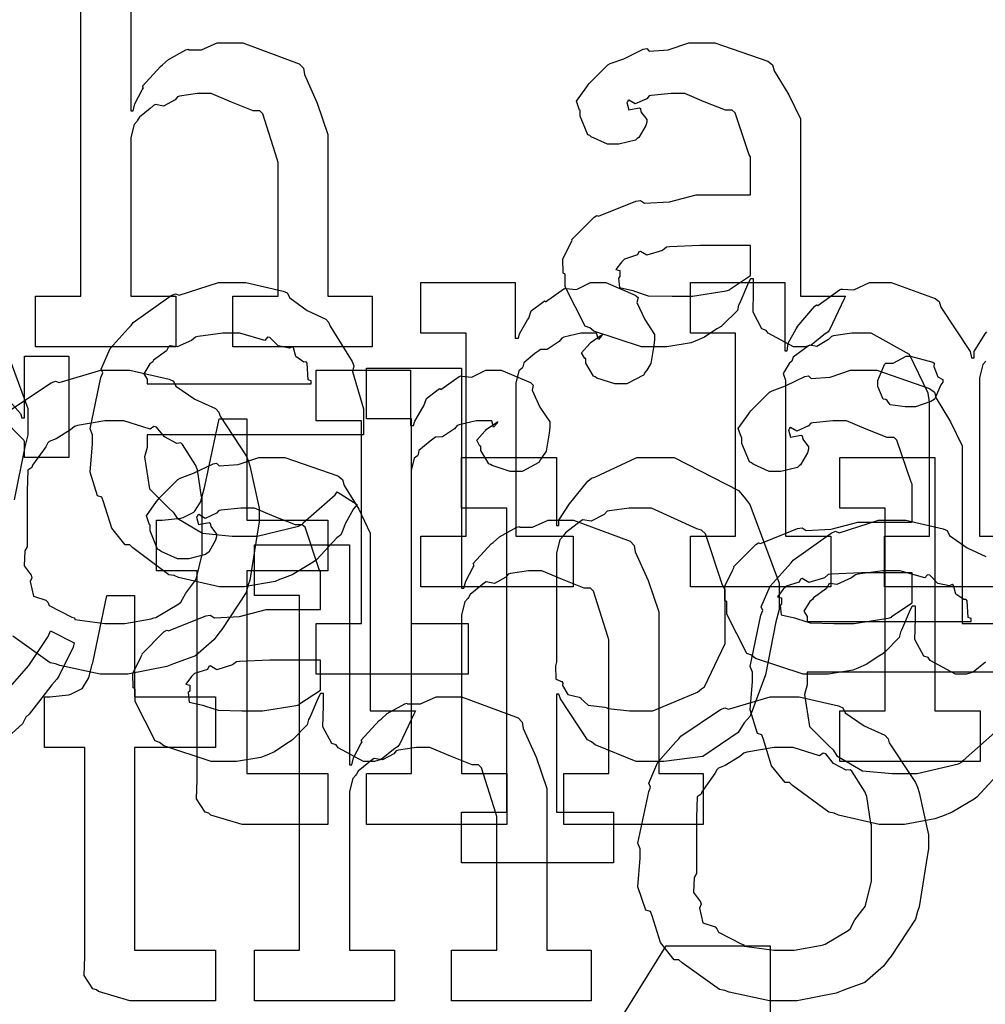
# Model space of a CAD drawing. Extents: x 0 to 8.5, y 0 to 11.
# Tile 97 of 256: x 1.97 to 2.234, y 4.265 to 4.535. Entities that reach past the tile are written whole.
import ezdxf

# ---------------------------------------------------------------- set-up
doc = ezdxf.new("R2010")
doc.units = 0
doc.layers.get('0').update_dxf_attribs({"linetype": 'CONTINUOUS'})

msp = doc.modelspace()

# ---------------------------------------------------------------- linework, layer by layer
at = {"color": 0}
for points in [[(2.00006, 4.57047), (2.00006, 4.51014), (2.00071, 4.51014), (2.00071, 4.51014), (2.00119, 4.5121), (2.00319, 4.5159), (2.00353, 4.51644), (2.00325, 4.51693), (2.00819, 4.52229), (2.00874, 4.52274), (2.00874, 4.52274), (2.01042, 4.52425), (2.01519, 4.52686), (2.0159, 4.52707), (2.01594, 4.52686), (2.01947, 4.52686), (2.02376, 4.52881), (2.02522, 4.52881), (2.03076, 4.52881), (2.04622, 4.52306), (2.04736, 4.52186), (2.04764, 4.52013), (2.05117, 4.51226), (2.0541, 4.50369), (2.0541, 4.50082), (2.0541, 4.45936), (2.06625, 4.45936), (2.06625, 4.44547), (2.02806, 4.44547), (2.02806, 4.45936), (2.04042, 4.45936), (2.04042, 4.49604), (2.04015, 4.4969), (2.03624, 4.50939), (2.03543, 4.51014), (2.03364, 4.51019), (2.02772, 4.51258), (2.02208, 4.51492), (2.02024, 4.51492), (2.01839, 4.51492), (2.01346, 4.51421), (2.01286, 4.51406), (2.01221, 4.51318), (2.00906, 4.5115), (2.00683, 4.51193), (2.00635, 4.51167), (2.00537, 4.51085), (2.00244, 4.5084), (2.00196, 4.5076), (2.00179, 4.50732), (2.00097, 4.5064), (2.00006, 4.50288), (2.00006, 4.50168), (2.00006, 4.45936), (2.01243, 4.45936), (2.01243, 4.44547), (1.97401, 4.44547), (1.97401, 4.45936), (1.97401, 4.45936), (1.98639, 4.45936), (1.98639, 4.55658)], [(2.24501, 4.37978), (2.2066, 4.37978), (2.2066, 4.39367), (2.21897, 4.39367), (2.21897, 4.43033), (2.21858, 4.43278), (2.21349, 4.44342), (2.2029, 4.44922), (2.19943, 4.44922), (2.1976, 4.44922), (2.1926, 4.44851), (2.19206, 4.44835), (2.19129, 4.44749), (2.18804, 4.44564), (2.18614, 4.44601), (2.18576, 4.44575), (2.18468, 4.44499), (2.18158, 4.44265), (2.18132, 4.44185), (2.18121, 4.44162), (2.18044, 4.44097), (2.17887, 4.43821), (2.17947, 4.43642), (2.17947, 4.43576), (2.17947, 4.39367), (2.19185, 4.39367), (2.19185, 4.37978), (2.15343, 4.37978), (2.15343, 4.39367), (2.15343, 4.39367), (2.16581, 4.39367), (2.16581, 4.44922), (2.15343, 4.44922), (2.15343, 4.46311), (2.17925, 4.46311), (2.17925, 4.44444), (2.1799, 4.44444), (2.1799, 4.44444), (2.18018, 4.44656), (2.1824, 4.45042), (2.18272, 4.45096), (2.18267, 4.45101), (2.18739, 4.4566), (2.18793, 4.45703), (2.18832, 4.45687), (2.19422, 4.46115), (2.19488, 4.46137), (2.19488, 4.46132), (2.19819, 4.46115), (2.20253, 4.46311), (2.204, 4.46311), (2.20839, 4.46311), (2.22049, 4.45876), (2.22157, 4.4579), (2.22206, 4.45638), (2.23004, 4.44422), (2.23047, 4.44249), (2.23113, 4.44249), (2.23113, 4.44428), (2.23421, 4.44911), (2.2346, 4.44965)], [(1.96386, 4.45025), (1.9719, 4.42865), (1.9719, 4.42144), (1.97103, 4.41808), (1.96815, 4.4036)], [(1.96153, 4.43647), (1.96989, 4.42725), (1.97026, 4.42606), (1.97092, 4.42606), (1.97092, 4.44299), (1.98307, 4.44299), (1.98307, 4.41521), (1.97092, 4.41521), (1.97092, 4.41954), (1.97081, 4.41992), (1.96474, 4.42606)], [(2.23438, 4.44162), (2.23356, 4.44069), (2.23264, 4.43701), (2.23264, 4.43576), (2.23264, 4.39367), (2.24501, 4.39367)], [(1.96739, 4.42839), (1.97825, 4.43565), (1.97949, 4.43608), (1.98047, 4.43571), (1.99192, 4.43913), (1.99576, 4.43913), (1.99978, 4.43913), (2.01058, 4.43664), (2.01183, 4.43608), (2.01243, 4.43474), (2.01764, 4.43121), (2.02333, 4.4286), (2.02419, 4.42763), (2.02453, 4.42654), (2.03174, 4.41569), (2.03222, 4.41439), (2.03271, 4.41287), (2.03526, 4.40132), (2.03526, 4.39746), (2.035, 4.39589), (2.03271, 4.38162), (2.03222, 4.38032), (2.03174, 4.37819), (2.02507, 4.36806), (2.02419, 4.36708), (2.02289, 4.36535), (2.01779, 4.36083), (2.01303, 4.35915), (2.01183, 4.35861), (2.00993, 4.35792), (1.99929, 4.35579), (1.99576, 4.35579), (1.99576, 4.35579), (1.99169, 4.35579), (1.98068, 4.35818), (1.97949, 4.35861), (1.97797, 4.35889), (1.96778, 4.36621)], [(2.23426, 4.3591), (2.23085, 4.35633), (2.22906, 4.35579), (2.22851, 4.35579), (2.22601, 4.35579), (2.21907, 4.3596), (2.21853, 4.36035), (2.21733, 4.36074), (2.2149, 4.36535), (2.21506, 4.37104), (2.21506, 4.37294), (2.21506, 4.37446), (2.21419, 4.37446), (2.21365, 4.37349), (2.21126, 4.36789), (2.21094, 4.36729), (2.21061, 4.36583), (2.20665, 4.36187), (2.20617, 4.36143), (2.20503, 4.36074), (2.20161, 4.35851), (2.19949, 4.35758), (2.19879, 4.35732), (2.19792, 4.35693), (2.19125, 4.35579), (2.18901, 4.35579), (2.18901, 4.35579), (2.18431, 4.35579), (2.17128, 4.36014), (2.17014, 4.361), (2.16889, 4.36149), (2.16342, 4.37224), (2.16342, 4.37576), (2.16288, 4.37603), (2.16282, 4.37993), (2.16504, 4.38444), (2.16536, 4.3851), (2.16525, 4.38519), (2.17133, 4.39139), (2.1721, 4.39182), (2.17258, 4.3916), (2.18278, 4.39572), (2.18403, 4.39594), (2.18517, 4.39518), (2.192, 4.39556), (2.19933, 4.39746), (2.20182, 4.39746), (2.21419, 4.39746), (2.21419, 4.40788), (2.21386, 4.40842), (2.21001, 4.41997), (2.20921, 4.42068), (2.20736, 4.42068), (2.20156, 4.42296), (2.19618, 4.42524), (2.19444, 4.42524), (2.19243, 4.42524), (2.18701, 4.42469), (2.18642, 4.42458), (2.18576, 4.42383), (2.18261, 4.42242), (2.18087, 4.42344), (2.18056, 4.42329), (2.18056, 4.42307), (2.18028, 4.42275), (2.18083, 4.42079), (2.18371, 4.42133), (2.18403, 4.42111), (2.18419, 4.42019), (2.18576, 4.41813), (2.18576, 4.41743), (2.18549, 4.41644), (2.1836, 4.41319), (2.18317, 4.41287), (2.18272, 4.41249), (2.17817, 4.41135), (2.17665, 4.41135), (2.17503, 4.41135), (2.17057, 4.41336), (2.17014, 4.41374), (2.1696, 4.41396), (2.16754, 4.419), (2.16754, 4.42068), (2.16737, 4.42068), (2.1665, 4.42312), (2.16932, 4.42708), (2.16971, 4.42763), (2.16997, 4.428), (2.17512, 4.43306), (2.17578, 4.43349), (2.17578, 4.43343), (2.17947, 4.43479), (2.18479, 4.43739), (2.18576, 4.43761), (2.18647, 4.43685), (2.19168, 4.43722), (2.19732, 4.43913), (2.19922, 4.43913), (2.20449, 4.43913), (2.21897, 4.43408), (2.22026, 4.43306), (2.22071, 4.43143), (2.22472, 4.42492), (2.22786, 4.41835), (2.22786, 4.41613), (2.22786, 4.36968), (2.24024, 4.36968)], [(2.23736, 4.32807), (2.23188, 4.32215), (2.23118, 4.32161), (2.22965, 4.32069), (2.2251, 4.31799), (2.2225, 4.31694), (2.22163, 4.31662), (2.22043, 4.31614), (2.21203, 4.31467), (2.20925, 4.31467), (2.20925, 4.31467), (2.20514, 4.31467), (2.19396, 4.31722), (2.19276, 4.31771), (2.19135, 4.31799), (2.18143, 4.32531), (2.18061, 4.32617), (2.17942, 4.32611), (2.17567, 4.33074), (2.17344, 4.33794), (2.17301, 4.33919), (2.17176, 4.33957), (2.16976, 4.34608), (2.17042, 4.35379), (2.17042, 4.35633), (2.16976, 4.35792), (2.17275, 4.37201), (2.17324, 4.37326), (2.17279, 4.37429), (2.17524, 4.37993), (2.18018, 4.38542), (2.18104, 4.38629), (2.18153, 4.38704), (2.192, 4.39447), (2.19319, 4.39497), (2.19417, 4.39458), (2.20497, 4.398), (2.20861, 4.398), (2.2124, 4.398), (2.22265, 4.39567), (2.22379, 4.39518), (2.22444, 4.39382), (2.22928, 4.3904), (2.23432, 4.38803)], [(1.96701, 4.35238), (1.97211, 4.35818), (1.97749, 4.3661), (1.97808, 4.36768), (1.9846, 4.36442), (1.98426, 4.36322), (1.98036, 4.35531), (1.97982, 4.35444), (1.97846, 4.35292), (1.97478, 4.34814), (1.97222, 4.34489), (1.97136, 4.34403), (1.97038, 4.34224), (1.9656, 4.33783)], [(2.24463, 4.35633), (2.18539, 4.35633), (2.18539, 4.35286), (2.18468, 4.35026), (2.18604, 4.34147), (2.19135, 4.33615), (2.19254, 4.33507), (2.19358, 4.33344), (2.20057, 4.32937), (2.20871, 4.32856), (2.21143, 4.32856), (2.21556, 4.32856), (2.22689, 4.33128), (2.22792, 4.33182), (2.22814, 4.33214), (2.23687, 4.33985)]]:
    msp.add_lwpolyline(points, dxfattribs=at)
for points in [[(2.14469, 4.44547), (2.13997, 4.44547), (2.12696, 4.44982), (2.12582, 4.45068), (2.12457, 4.45117), (2.11908, 4.46192), (2.11908, 4.46544), (2.11854, 4.46571), (2.11849, 4.46962), (2.12071, 4.47412), (2.12104, 4.47478), (2.12093, 4.47488), (2.12701, 4.48107), (2.12776, 4.4815), (2.12825, 4.48128), (2.13846, 4.4854), (2.13971, 4.48562), (2.14085, 4.48486), (2.14768, 4.48525), (2.155, 4.48714), (2.1575, 4.48714), (2.16986, 4.48714), (2.16986, 4.49756), (2.16954, 4.4981), (2.16569, 4.50965), (2.16488, 4.51036), (2.16303, 4.51036), (2.15722, 4.51264), (2.15186, 4.51492), (2.15013, 4.51492), (2.14811, 4.51492), (2.14268, 4.51438), (2.14208, 4.51426), (2.14144, 4.51351), (2.13829, 4.5121), (2.13656, 4.51313), (2.13624, 4.51297), (2.13624, 4.51275), (2.13596, 4.51243), (2.1365, 4.51047), (2.13938, 4.51101), (2.13971, 4.51079), (2.13986, 4.50988), (2.14144, 4.50782), (2.14144, 4.50711), (2.14117, 4.50613), (2.13926, 4.50288), (2.13883, 4.50256), (2.1384, 4.50217), (2.13385, 4.50103), (2.13232, 4.50103), (2.13069, 4.50103), (2.12625, 4.50304), (2.12582, 4.50342), (2.12528, 4.50364), (2.12321, 4.50868), (2.12321, 4.51036), (2.12304, 4.51036), (2.12218, 4.51281), (2.125, 4.51676), (2.12537, 4.51731), (2.12565, 4.51768), (2.13081, 4.52274), (2.13146, 4.52317), (2.13146, 4.52311), (2.13514, 4.52447), (2.14046, 4.52707), (2.14144, 4.52729), (2.14214, 4.52653), (2.14735, 4.52692), (2.153, 4.52881), (2.15489, 4.52881), (2.16015, 4.52881), (2.17464, 4.52376), (2.17594, 4.52274), (2.17638, 4.52111), (2.18039, 4.5146), (2.18354, 4.50803), (2.18354, 4.50581), (2.18354, 4.45936), (2.1959, 4.45936), (2.19547, 4.45844), (2.19162, 4.45031), (2.19114, 4.4496), (2.18994, 4.44879), (2.18653, 4.44601), (2.18474, 4.44547), (2.18419, 4.44547), (2.18169, 4.44547), (2.17475, 4.44928), (2.17421, 4.45003), (2.17301, 4.45042), (2.17057, 4.45503), (2.17074, 4.46072), (2.17074, 4.46262), (2.17074, 4.46414), (2.16986, 4.46414), (2.16932, 4.46317), (2.16694, 4.45757), (2.16661, 4.45697), (2.16629, 4.45551), (2.16233, 4.45156), (2.16183, 4.45111), (2.16069, 4.45042), (2.15728, 4.44819), (2.15517, 4.44726), (2.15446, 4.447), (2.1536, 4.44661), (2.14692, 4.44547), (2.14469, 4.44547)], [(2.15056, 4.45936), (2.15397, 4.45936), (2.16325, 4.46083), (2.16422, 4.4611), (2.16417, 4.46126), (2.16986, 4.46506), (2.16986, 4.46631), (2.16986, 4.47325), (2.15901, 4.47325), (2.15597, 4.47325), (2.14768, 4.47293), (2.14686, 4.47282), (2.14578, 4.47194), (2.1415, 4.4706), (2.13971, 4.47168), (2.13926, 4.47151), (2.13889, 4.47071), (2.13536, 4.46957), (2.13514, 4.46935), (2.13456, 4.46875), (2.13297, 4.46669), (2.13406, 4.46642), (2.13406, 4.46631), (2.13406, 4.46479), (2.13368, 4.46436), (2.13396, 4.46175), (2.13764, 4.46094), (2.1384, 4.46067), (2.1384, 4.46067), (2.14187, 4.45953), (2.14839, 4.45936), (2.15056, 4.45936)], [(2.02843, 4.37978), (2.02431, 4.37978), (2.01313, 4.38232), (2.01193, 4.38282), (2.01053, 4.38308), (2.0006, 4.3904), (1.99978, 4.39128), (1.99858, 4.39122), (1.99485, 4.39583), (1.99262, 4.40306), (1.99219, 4.40429), (1.99094, 4.40468), (1.98893, 4.41118), (1.98958, 4.41889), (1.98958, 4.42144), (1.98893, 4.42301), (1.99192, 4.43712), (1.9924, 4.43837), (1.99197, 4.4394), (1.99442, 4.44504), (1.99935, 4.45053), (2.00022, 4.45139), (2.00071, 4.45215), (2.01118, 4.45958), (2.01238, 4.46007), (2.01335, 4.45969), (2.02414, 4.46311), (2.02778, 4.46311), (2.03157, 4.46311), (2.04183, 4.46078), (2.04297, 4.46029), (2.04363, 4.45893), (2.04844, 4.45551), (2.0535, 4.45313), (2.05425, 4.45226), (2.05474, 4.45117), (2.06076, 4.44151), (2.06119, 4.44032), (2.06082, 4.43875), (2.06381, 4.42854), (2.06381, 4.42513), (2.06381, 4.42144), (2.00456, 4.42144), (2.00456, 4.41797), (2.00385, 4.41536), (2.00521, 4.40657), (2.01053, 4.40126), (2.01172, 4.40018), (2.01275, 4.39854), (2.01975, 4.39447), (2.02789, 4.39367), (2.0306, 4.39367), (2.03472, 4.39367), (2.04606, 4.39638), (2.0471, 4.39692), (2.04731, 4.39725), (2.05604, 4.40494), (2.05664, 4.40582), (2.06207, 4.40235), (2.06108, 4.40115), (2.05881, 4.39697), (2.05794, 4.39453), (2.05751, 4.39388), (2.05653, 4.39318), (2.05106, 4.38726), (2.05035, 4.38672), (2.04883, 4.38579), (2.04428, 4.38308), (2.04167, 4.38206), (2.04081, 4.38172), (2.03961, 4.38124), (2.03119, 4.37978), (2.02843, 4.37978)], [(2.07958, 4.39367), (2.09196, 4.39367), (2.09196, 4.44922), (2.07958, 4.44922), (2.07958, 4.46311), (2.10542, 4.46311), (2.10542, 4.44792), (2.10628, 4.44792), (2.10628, 4.44792), (2.10661, 4.44911), (2.10878, 4.4529), (2.1091, 4.45335), (2.1091, 4.45335), (2.10981, 4.45535), (2.11301, 4.45779), (2.11344, 4.45811), (2.11372, 4.45785), (2.11876, 4.46137), (2.11931, 4.46158), (2.11931, 4.46149), (2.12224, 4.46121), (2.12603, 4.46311), (2.12733, 4.46311), (2.13026, 4.46311), (2.13829, 4.45969), (2.13906, 4.45899), (2.13878, 4.45763), (2.1409, 4.45296), (2.14361, 4.44889), (2.14361, 4.44749), (2.14339, 4.44586), (2.14258, 4.44092), (2.14144, 4.43913), (2.141, 4.43858), (2.14057, 4.43778), (2.13601, 4.43533), (2.1345, 4.43533), (2.13271, 4.43533), (2.12776, 4.43696), (2.12733, 4.43728), (2.12685, 4.43744), (2.12472, 4.44108), (2.12472, 4.44228), (2.12446, 4.44228), (2.12358, 4.4439), (2.12582, 4.4464), (2.12603, 4.44661), (2.12597, 4.44661), (2.12592, 4.44661), (2.12896, 4.44874), (2.12929, 4.44879), (2.12929, 4.449), (2.12918, 4.44862), (2.12819, 4.44749), (2.12771, 4.44922), (2.12756, 4.44922), (2.12696, 4.44922), (2.1256, 4.44922), (2.12517, 4.44922), (2.12343, 4.44922), (2.11876, 4.44814), (2.11822, 4.44792), (2.11746, 4.447), (2.11421, 4.44482), (2.11231, 4.44476), (2.11193, 4.44444), (2.11083, 4.44368), (2.10775, 4.44114), (2.10753, 4.44), (2.10736, 4.43967), (2.10644, 4.43896), (2.10562, 4.4356), (2.10562, 4.43446), (2.10562, 4.39367), (2.12125, 4.39367), (2.12125, 4.37978), (2.07958, 4.37978), (2.07958, 4.39367)], [(2.00456, 4.43533), (2.04949, 4.43533), (2.04949, 4.43619), (2.04872, 4.43647), (2.04839, 4.44103), (2.04818, 4.4414), (2.04747, 4.44135), (2.04531, 4.44287), (2.04471, 4.44526), (2.04428, 4.44553), (2.04357, 4.44515), (2.04042, 4.44581), (2.03819, 4.44803), (2.03754, 4.44814), (2.03683, 4.44726), (2.03, 4.44922), (2.02778, 4.44922), (2.02528, 4.44922), (2.0185, 4.44835), (2.01779, 4.44814), (2.01671, 4.44726), (2.01275, 4.44547), (2.01085, 4.44581), (2.01042, 4.44553), (2.00987, 4.44439), (2.00629, 4.44185), (2.00608, 4.4414), (2.00532, 4.44081), (2.00364, 4.43815), (2.00456, 4.43668), (2.00456, 4.43619), (2.00456, 4.43533)], [(2.21371, 4.4291), (2.21229, 4.4291), (2.20811, 4.42958), (2.20731, 4.43078), (2.20697, 4.43104), (2.20622, 4.43121), (2.20481, 4.43468), (2.20481, 4.43582), (2.20481, 4.43625), (2.20481, 4.43625), (2.2066, 4.44069), (2.20697, 4.44103), (2.20697, 4.44103), (2.20893, 4.44103), (2.21251, 4.44299), (2.21371, 4.44299), (2.21371, 4.44299), (2.21983, 4.44135), (2.22021, 4.44103), (2.22011, 4.44015), (2.22119, 4.43733), (2.2226, 4.43653), (2.2226, 4.43625), (2.2226, 4.43582), (2.22206, 4.43506), (2.22086, 4.4324), (2.22043, 4.43126), (2.22021, 4.43104), (2.21929, 4.43056), (2.21506, 4.4291), (2.21371, 4.4291)], [(2.05089, 4.36968), (2.06326, 4.36968), (2.06326, 4.42524), (2.05089, 4.42524), (2.05089, 4.43913), (2.07671, 4.43913), (2.07671, 4.42393), (2.07758, 4.42393), (2.07758, 4.42393), (2.0779, 4.42513), (2.08008, 4.42893), (2.0804, 4.42936), (2.0804, 4.42936), (2.08111, 4.43137), (2.08431, 4.43381), (2.08475, 4.43414), (2.08501, 4.43386), (2.09006, 4.43739), (2.0906, 4.43761), (2.0906, 4.4375), (2.09353, 4.43722), (2.09733, 4.43913), (2.09864, 4.43913), (2.10157, 4.43913), (2.1096, 4.43571), (2.11035, 4.435), (2.11008, 4.43365), (2.11219, 4.42899), (2.1149, 4.42492), (2.1149, 4.4235), (2.11469, 4.42188), (2.11388, 4.41694), (2.11274, 4.41515), (2.11231, 4.41461), (2.11187, 4.41379), (2.10732, 4.41135), (2.10579, 4.41135), (2.104, 4.41135), (2.09907, 4.41297), (2.09864, 4.41331), (2.09814, 4.41347), (2.09603, 4.4171), (2.09603, 4.41829), (2.09576, 4.41829), (2.09489, 4.41992), (2.09711, 4.42242), (2.09733, 4.42264), (2.09728, 4.42264), (2.09722, 4.42264), (2.10026, 4.42475), (2.10058, 4.42481), (2.10058, 4.42503), (2.10047, 4.42464), (2.0995, 4.4235), (2.09901, 4.42524), (2.09885, 4.42524), (2.09825, 4.42524), (2.0969, 4.42524), (2.09646, 4.42524), (2.09472, 4.42524), (2.09006, 4.42415), (2.08951, 4.42393), (2.08876, 4.42301), (2.0855, 4.42085), (2.08361, 4.42079), (2.08322, 4.42046), (2.08214, 4.41971), (2.07904, 4.41715), (2.07883, 4.41601), (2.07867, 4.41569), (2.07775, 4.41499), (2.07693, 4.41162), (2.07693, 4.41049), (2.07693, 4.36968), (2.09256, 4.36968), (2.09256, 4.35579), (2.05089, 4.35579), (2.05089, 4.36968)], [(2.06467, 4.32856), (2.07704, 4.32856), (2.07704, 4.42578), (2.06467, 4.42578), (2.06467, 4.43967), (2.09071, 4.43967), (2.09071, 4.37935), (2.09136, 4.37935), (2.09136, 4.37935), (2.09185, 4.38129), (2.09386, 4.3851), (2.09418, 4.38564), (2.09392, 4.38612), (2.09885, 4.3915), (2.09939, 4.39193), (2.09939, 4.39193), (2.10107, 4.39344), (2.10585, 4.39606), (2.10656, 4.39626), (2.10661, 4.39606), (2.11014, 4.39606), (2.11442, 4.398), (2.11589, 4.398), (2.12142, 4.398), (2.13687, 4.39225), (2.13803, 4.39106), (2.13829, 4.38932), (2.14182, 4.38146), (2.14475, 4.37289), (2.14475, 4.37001), (2.14475, 4.32856), (2.1569, 4.32856), (2.1569, 4.31467), (2.11871, 4.31467), (2.11871, 4.32856), (2.13108, 4.32856), (2.13108, 4.36524), (2.13081, 4.3661), (2.1269, 4.37858), (2.12608, 4.37935), (2.12429, 4.37939), (2.11837, 4.38178), (2.11274, 4.38411), (2.11089, 4.38411), (2.10906, 4.38411), (2.10411, 4.3834), (2.10351, 4.38325), (2.10286, 4.38238), (2.09972, 4.38069), (2.0975, 4.38113), (2.097, 4.38086), (2.09603, 4.38004), (2.0931, 4.37761), (2.09261, 4.37679), (2.09244, 4.37651), (2.09164, 4.3756), (2.09071, 4.37207), (2.09071, 4.37088), (2.09071, 4.32856), (2.10308, 4.32856), (2.10308, 4.31467), (2.06467, 4.31467), (2.06467, 4.32856)], [(1.99576, 4.36968), (1.99843, 4.36968), (2.00564, 4.37099), (2.0064, 4.37121), (2.00694, 4.37136), (2.01329, 4.37511), (2.01378, 4.37554), (2.01378, 4.37554), (2.01514, 4.37804), (2.0179, 4.38167), (2.01812, 4.38226), (2.01812, 4.38226), (2.01964, 4.38861), (2.01964, 4.39074), (2.01964, 4.40419), (2.01947, 4.4044), (2.01833, 4.41183), (2.01812, 4.41243), (2.0179, 4.41303), (2.01426, 4.41872), (2.01378, 4.41917), (2.01269, 4.41906), (2.00928, 4.42085), (2.00717, 4.4235), (2.0064, 4.42372), (2.00543, 4.42296), (1.99815, 4.42524), (1.99576, 4.42524), (1.993, 4.42524), (1.98546, 4.42399), (1.98469, 4.42372), (1.98356, 4.42275), (1.9796, 4.42031), (1.97771, 4.4196), (1.97732, 4.41917), (1.97678, 4.41808), (1.97319, 4.41308), (1.97299, 4.41243), (1.9719, 4.41174), (1.97168, 4.40608), (1.97168, 4.40419), (1.97168, 4.39074), (1.97108, 4.38965), (1.97086, 4.38547), (1.97276, 4.38292), (1.97299, 4.38226), (1.97254, 4.38124), (1.97347, 4.37717), (1.97683, 4.37608), (1.97732, 4.37554), (1.97775, 4.37462), (1.98394, 4.37147), (1.98469, 4.37121), (1.98475, 4.37082), (1.993, 4.36968), (1.99576, 4.36968)], [(2.03364, 4.31467), (2.0306, 4.31467), (2.02203, 4.31722), (2.02149, 4.31771), (2.02046, 4.31799), (2.01807, 4.32167), (2.01824, 4.32688), (2.01824, 4.32856), (2.01824, 4.38411), (2.00717, 4.38411), (2.00717, 4.398), (2.00868, 4.398), (2.00868, 4.398), (2.01378, 4.39854), (2.01411, 4.39865), (2.01443, 4.39871), (2.01736, 4.40022), (2.01758, 4.40039), (2.01758, 4.40039), (2.01921, 4.40294), (2.01932, 4.40321), (2.01932, 4.40321), (2.02029, 4.40696), (2.0204, 4.40733), (2.02431, 4.42578), (2.0319, 4.42578), (2.0319, 4.398), (2.05404, 4.398), (2.05404, 4.38411), (2.0319, 4.38411), (2.0319, 4.32856), (2.05404, 4.32856), (2.05404, 4.31467), (2.05306, 4.31467), (2.05083, 4.31467), (2.05012, 4.31467), (2.04889, 4.31467), (2.04606, 4.31467), (2.04514, 4.31467), (2.04372, 4.31467), (2.04053, 4.31467), (2.0395, 4.31467), (2.03803, 4.31467), (2.03472, 4.31467), (2.03364, 4.31467)], [(2.02686, 4.33187), (2.02214, 4.33187), (2.00911, 4.33621), (2.00797, 4.33708), (2.00672, 4.33757), (2.00125, 4.34831), (2.00125, 4.35183), (2.00071, 4.35211), (2.00065, 4.35601), (2.00288, 4.36051), (2.00319, 4.36117), (2.0031, 4.36128), (2.00917, 4.36746), (2.00993, 4.36789), (2.01042, 4.36768), (2.02061, 4.37181), (2.02186, 4.37201), (2.023, 4.37125), (2.02983, 4.37164), (2.03717, 4.37354), (2.03965, 4.37354), (2.05203, 4.37354), (2.05203, 4.38396), (2.05171, 4.3845), (2.04785, 4.39606), (2.04704, 4.39675), (2.04519, 4.39675), (2.03939, 4.39903), (2.03401, 4.40132), (2.03228, 4.40132), (2.03028, 4.40132), (2.02485, 4.40076), (2.02425, 4.40067), (2.0236, 4.3999), (2.02046, 4.39849), (2.01872, 4.39953), (2.01839, 4.39936), (2.01839, 4.39914), (2.01812, 4.39882), (2.01867, 4.39686), (2.02154, 4.3974), (2.02186, 4.39719), (2.02203, 4.39626), (2.0236, 4.39421), (2.0236, 4.3935), (2.02333, 4.39253), (2.02143, 4.38926), (2.021, 4.38894), (2.02056, 4.38857), (2.016, 4.38743), (2.01449, 4.38743), (2.01286, 4.38743), (2.0084, 4.38943), (2.00797, 4.38981), (2.00743, 4.39003), (2.00537, 4.39507), (2.00537, 4.39675), (2.00521, 4.39675), (2.00435, 4.39919), (2.00717, 4.40315), (2.00754, 4.40369), (2.00782, 4.40408), (2.01297, 4.40913), (2.01361, 4.40956), (2.01361, 4.4095), (2.01731, 4.41086), (2.02262, 4.41347), (2.0236, 4.41368), (2.02431, 4.41292), (2.02951, 4.41331), (2.03515, 4.41521), (2.03706, 4.41521), (2.04232, 4.41521), (2.05681, 4.41015), (2.05811, 4.40913), (2.05854, 4.4075), (2.06256, 4.40099), (2.06569, 4.39442), (2.06569, 4.39219), (2.06569, 4.34576), (2.07807, 4.34576), (2.07764, 4.34483), (2.07379, 4.33669), (2.07329, 4.33599), (2.0721, 4.33518), (2.06868, 4.33242), (2.06689, 4.33187), (2.06635, 4.33187), (2.06386, 4.33187), (2.05692, 4.33567), (2.05638, 4.33643), (2.05518, 4.33681), (2.05274, 4.34142), (2.0529, 4.34711), (2.0529, 4.34901), (2.0529, 4.35053), (2.05203, 4.35053), (2.05149, 4.34956), (2.0491, 4.34397), (2.04878, 4.34337), (2.04844, 4.3419), (2.04449, 4.33794), (2.044, 4.33751), (2.04286, 4.33681), (2.03944, 4.33458), (2.03733, 4.33365), (2.03662, 4.33339), (2.03575, 4.33301), (2.02908, 4.33187), (2.02686, 4.33187)], [(2.09071, 4.31799), (2.10308, 4.31799), (2.10308, 4.40132), (2.09071, 4.40132), (2.09071, 4.41521), (2.11675, 4.41521), (2.11675, 4.39654), (2.1174, 4.39654), (2.1174, 4.39806), (2.12028, 4.40246), (2.12528, 4.40869), (2.12631, 4.40956), (2.12722, 4.40983), (2.13872, 4.41521), (2.14258, 4.41521), (2.14899, 4.41521), (2.16656, 4.40619), (2.16818, 4.40435), (2.16971, 4.40235), (2.17774, 4.38075), (2.17774, 4.37354), (2.17686, 4.37017), (2.17399, 4.35568), (2.16976, 4.34435), (2.16818, 4.3425), (2.1665, 4.33985), (2.15685, 4.33322), (2.14611, 4.33187), (2.14258, 4.33187), (2.13851, 4.33187), (2.12733, 4.33643), (2.12631, 4.33729), (2.12522, 4.33778), (2.11783, 4.34907), (2.1174, 4.35032), (2.11675, 4.35032), (2.11675, 4.31799), (2.13238, 4.31799), (2.13238, 4.3041), (2.09071, 4.3041), (2.09071, 4.31799)], [(2.19439, 4.34576), (2.20676, 4.34576), (2.20676, 4.40132), (2.19439, 4.40132), (2.19439, 4.41521), (2.22043, 4.41521), (2.22043, 4.34576), (2.23281, 4.34576), (2.23281, 4.33187), (2.19439, 4.33187), (2.19439, 4.34576)], [(2.13867, 4.34576), (2.14312, 4.34576), (2.15539, 4.35086), (2.15647, 4.35183), (2.15728, 4.35238), (2.16297, 4.36421), (2.16297, 4.36811), (2.16297, 4.37896), (2.16217, 4.38021), (2.15756, 4.39426), (2.15647, 4.39524), (2.15517, 4.39561), (2.14279, 4.40132), (2.13867, 4.40132), (2.13667, 4.40132), (2.13129, 4.40061), (2.13064, 4.40044), (2.12983, 4.39953), (2.12625, 4.39774), (2.12397, 4.39811), (2.12349, 4.39785), (2.1224, 4.39703), (2.11919, 4.39458), (2.11865, 4.39378), (2.11849, 4.3935), (2.11762, 4.39264), (2.11675, 4.38906), (2.11675, 4.38786), (2.11675, 4.35921), (2.11643, 4.35813), (2.11654, 4.35444), (2.11822, 4.35379), (2.11849, 4.35335), (2.11833, 4.35271), (2.11985, 4.35021), (2.12294, 4.34956), (2.12349, 4.34924), (2.12343, 4.34918), (2.12543, 4.34728), (2.12999, 4.34679), (2.13064, 4.34663), (2.13086, 4.3464), (2.13672, 4.34576), (2.13867, 4.34576)], [(2.03396, 4.28017), (2.04633, 4.28017), (2.04633, 4.37739), (2.03396, 4.37739), (2.03396, 4.39128), (2.06, 4.39128), (2.06, 4.33094), (2.06065, 4.33094), (2.06065, 4.33094), (2.06114, 4.3329), (2.06315, 4.33669), (2.06347, 4.33724), (2.06321, 4.33772), (2.06814, 4.3431), (2.06868, 4.34353), (2.06868, 4.34353), (2.07036, 4.34506), (2.07514, 4.34765), (2.07585, 4.34787), (2.0759, 4.34765), (2.07943, 4.34765), (2.08371, 4.34961), (2.08518, 4.34961), (2.09071, 4.34961), (2.10618, 4.34386), (2.10732, 4.34267), (2.10758, 4.34093), (2.11111, 4.33306), (2.11404, 4.32449), (2.11404, 4.32161), (2.11404, 4.28017), (2.12619, 4.28017), (2.12619, 4.26628), (2.088, 4.26628), (2.088, 4.28017), (2.10038, 4.28017), (2.10038, 4.31685), (2.1001, 4.31771), (2.09619, 4.33018), (2.09538, 4.33094), (2.09358, 4.331), (2.08768, 4.33339), (2.08203, 4.33572), (2.08018, 4.33572), (2.07835, 4.33572), (2.0734, 4.33501), (2.07281, 4.33485), (2.07215, 4.33399), (2.06901, 4.33231), (2.06679, 4.33274), (2.06629, 4.33247), (2.06532, 4.33165), (2.06239, 4.32921), (2.0619, 4.3284), (2.06174, 4.32813), (2.06093, 4.32721), (2.06, 4.32368), (2.06, 4.32249), (2.06, 4.28017), (2.07237, 4.28017), (2.07237, 4.26628), (2.03396, 4.26628), (2.03396, 4.28017)], [(2.19488, 4.36968), (2.19829, 4.36968), (2.20757, 4.37115), (2.20856, 4.37142), (2.2085, 4.37158), (2.21419, 4.37538), (2.21419, 4.37663), (2.21419, 4.38357), (2.20335, 4.38357), (2.20031, 4.38357), (2.192, 4.38325), (2.19119, 4.38314), (2.19011, 4.38226), (2.18582, 4.38092), (2.18403, 4.382), (2.1836, 4.38183), (2.18321, 4.38103), (2.17969, 4.37989), (2.17947, 4.37967), (2.17887, 4.37907), (2.17731, 4.37701), (2.17839, 4.37674), (2.17839, 4.37663), (2.17839, 4.37511), (2.178, 4.37468), (2.17828, 4.37207), (2.18197, 4.37125), (2.18272, 4.37099), (2.18272, 4.37099), (2.18619, 4.36985), (2.19271, 4.36968), (2.19488, 4.36968)], [(2.18539, 4.37022), (2.23031, 4.37022), (2.23031, 4.3711), (2.22954, 4.37136), (2.22922, 4.37592), (2.229, 4.37631), (2.22831, 4.37625), (2.22613, 4.37776), (2.22553, 4.38015), (2.2251, 4.38043), (2.22439, 4.38004), (2.22125, 4.38069), (2.21903, 4.38292), (2.21838, 4.38303), (2.21767, 4.38217), (2.21083, 4.38411), (2.20861, 4.38411), (2.20611, 4.38411), (2.19933, 4.38325), (2.19862, 4.38303), (2.19754, 4.38217), (2.19358, 4.38037), (2.19168, 4.38069), (2.19125, 4.38043), (2.19069, 4.37929), (2.18713, 4.37674), (2.1869, 4.37631), (2.18614, 4.37571), (2.18446, 4.37304), (2.18539, 4.37158), (2.18539, 4.3711), (2.18539, 4.37022)], [(2.00288, 4.26628), (1.99983, 4.26628), (1.99126, 4.26882), (1.99072, 4.26932), (1.98969, 4.26958), (1.98731, 4.27328), (1.98747, 4.27849), (1.98747, 4.28017), (1.98747, 4.33572), (1.9764, 4.33572), (1.9764, 4.34961), (1.97792, 4.34961), (1.97792, 4.34961), (1.98301, 4.35015), (1.98335, 4.35026), (1.98367, 4.35032), (1.9866, 4.35183), (1.98682, 4.352), (1.98682, 4.352), (1.98844, 4.35454), (1.98856, 4.35482), (1.98856, 4.35482), (1.98953, 4.35856), (1.98964, 4.35894), (1.99354, 4.37739), (2.00114, 4.37739), (2.00114, 4.34961), (2.02328, 4.34961), (2.02328, 4.33572), (2.00114, 4.33572), (2.00114, 4.28017), (2.02328, 4.28017), (2.02328, 4.26628), (2.02229, 4.26628), (2.02007, 4.26628), (2.01938, 4.26628), (2.01812, 4.26628), (2.01531, 4.26628), (2.01438, 4.26628), (2.01297, 4.26628), (2.00976, 4.26628), (2.00874, 4.26628), (2.00726, 4.26628), (2.00396, 4.26628), (2.00288, 4.26628)], [(2.03271, 4.34576), (2.03614, 4.34576), (2.04542, 4.34722), (2.04639, 4.3475), (2.04633, 4.34765), (2.05203, 4.35146), (2.05203, 4.35271), (2.05203, 4.35965), (2.04118, 4.35965), (2.03814, 4.35965), (2.02983, 4.35932), (2.02903, 4.35921), (2.02794, 4.35835), (2.02365, 4.35699), (2.02186, 4.35807), (2.02143, 4.35792), (2.02106, 4.3571), (2.01753, 4.35596), (2.01731, 4.35574), (2.01671, 4.35514), (2.01514, 4.35308), (2.01622, 4.35281), (2.01622, 4.35271), (2.01622, 4.35118), (2.01585, 4.35075), (2.01611, 4.34814), (2.01981, 4.34733), (2.02056, 4.34706), (2.02056, 4.34706), (2.02403, 4.34592), (2.03054, 4.34576), (2.03271, 4.34576)], [(2.17914, 4.26628), (2.17507, 4.26628), (2.16407, 4.26867), (2.16288, 4.2691), (2.16135, 4.26937), (2.15115, 4.27669), (2.15028, 4.27756), (2.14899, 4.27756), (2.14524, 4.28228), (2.1429, 4.28956), (2.14247, 4.29081), (2.14122, 4.29118), (2.139, 4.29758), (2.13965, 4.30539), (2.13965, 4.30794), (2.139, 4.30951), (2.14199, 4.32362), (2.14247, 4.32487), (2.14204, 4.32596), (2.14447, 4.33171), (2.14942, 4.33724), (2.15028, 4.33811), (2.15076, 4.33886), (2.16162, 4.34614), (2.16288, 4.34657), (2.16385, 4.34619), (2.17529, 4.34961), (2.17914, 4.34961), (2.18317, 4.34961), (2.19396, 4.34711), (2.19521, 4.34657), (2.19581, 4.34521), (2.20101, 4.34169), (2.20671, 4.33908), (2.20757, 4.33811), (2.2079, 4.33703), (2.21511, 4.32617), (2.2156, 4.32487), (2.2161, 4.32335), (2.21864, 4.31179), (2.21864, 4.30794), (2.21838, 4.30637), (2.2161, 4.2921), (2.2156, 4.29081), (2.21511, 4.28868), (2.20844, 4.27854), (2.20757, 4.27756), (2.20628, 4.27582), (2.20117, 4.27132), (2.1964, 4.26964), (2.19521, 4.2691), (2.19331, 4.26839), (2.18267, 4.26628), (2.17914, 4.26628)], [(2.17914, 4.28017), (2.18181, 4.28017), (2.18901, 4.28147), (2.18978, 4.28168), (2.19032, 4.28185), (2.19667, 4.2856), (2.19715, 4.28603), (2.19715, 4.28603), (2.19851, 4.28851), (2.20128, 4.29215), (2.2015, 4.29275), (2.2015, 4.29275), (2.20301, 4.2991), (2.20301, 4.30122), (2.20301, 4.31467), (2.20285, 4.31489), (2.20171, 4.32232), (2.2015, 4.32292), (2.20128, 4.32351), (2.19764, 4.32921), (2.19715, 4.32964), (2.19607, 4.32954), (2.19265, 4.33132), (2.19054, 4.33399), (2.18978, 4.33421), (2.18881, 4.33344), (2.18153, 4.33572), (2.17914, 4.33572), (2.17638, 4.33572), (2.16883, 4.33447), (2.16808, 4.33421), (2.16694, 4.33322), (2.16297, 4.33078), (2.16108, 4.33008), (2.16069, 4.32964), (2.16015, 4.32856), (2.15657, 4.32357), (2.15636, 4.32292), (2.15528, 4.32221), (2.15506, 4.31657), (2.15506, 4.31467), (2.15506, 4.30122), (2.15446, 4.30013), (2.15424, 4.29596), (2.15614, 4.2934), (2.15636, 4.29275), (2.15593, 4.29172), (2.15685, 4.28765), (2.16021, 4.28657), (2.16069, 4.28603), (2.16114, 4.2851), (2.16732, 4.28196), (2.16808, 4.28168), (2.16812, 4.28131), (2.17638, 4.28017), (2.17914, 4.28017)], [(2.14942, 4.19803), (2.10167, 4.19803), (2.10167, 4.20888), (2.14681, 4.28136), (2.17524, 4.28136), (2.17524, 4.21192), (2.19194, 4.21192), (2.19194, 4.19803), (2.17524, 4.19803), (2.17524, 4.17025), (2.14942, 4.17025), (2.14942, 4.19803)]]:
    msp.add_lwpolyline(points, close=True, dxfattribs=at)

doc.saveas('drawing.dxf')
